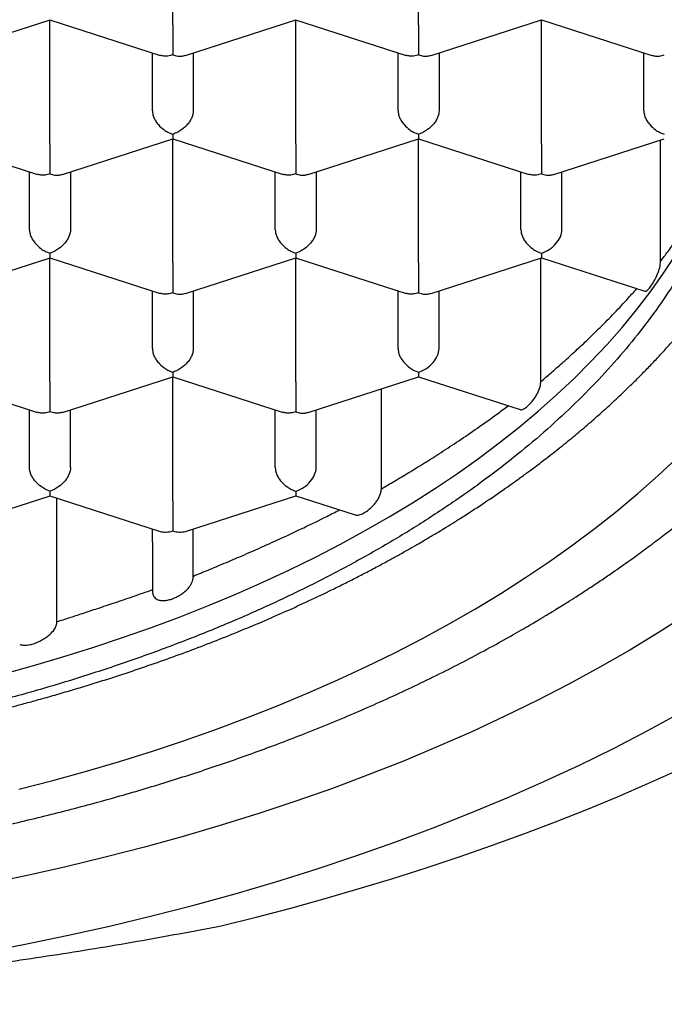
# Model space of a CAD drawing. Header units: millimetres. Extents: x 8 to 888, y 12 to 898.
# Tile 39 of 59: x 386 to 390, y 772 to 778. Entities that reach past the tile are written whole.
import ezdxf

# ---------------------------------------------------------------- set-up
doc = ezdxf.new("R2010")
doc.units = ezdxf.units.MM

msp = doc.modelspace()

# ---------------------------------------------------------------- linework, layer by layer
at = {"color": 7, "linetype": 'Continuous', "lineweight": 30}
for p, q in [((386.8629, 778.197), (386.8629, 778.9535)), ((388.3629, 778.197), (388.3629, 778.9535)), ((385.4392, 778.0096), (386.1133, 778.2272)), ((386.1123, 778.2273), (386.7865, 778.0096)), ((386.1129, 777.4706), (386.1129, 778.2271)), ((386.9392, 778.0096), (387.6133, 778.2272)), ((387.6123, 778.2273), (388.2865, 778.0096)), ((387.6129, 777.4706), (387.6129, 778.2271)), ((388.4392, 778.0096), (389.1133, 778.2272)), ((389.1123, 778.2273), (389.7867, 778.0096)), ((389.1129, 777.4706), (389.1129, 778.2271)), ((386.7379, 777.6724), (386.7379, 778.0253)), ((386.9879, 778.0253), (386.9879, 777.6724)), ((388.2379, 777.6724), (388.2379, 778.0253)), ((388.4879, 778.0253), (388.4879, 777.6724)), ((389.7379, 777.6724), (389.7379, 778.0253)), ((385.3623, 777.5009), (386.0365, 777.2832)), ((386.1892, 777.2832), (386.8633, 777.5008)), ((386.8623, 777.5009), (387.5365, 777.2832)), ((386.8629, 776.7442), (386.8629, 777.5007)), ((387.6892, 777.2832), (388.3633, 777.5008)), ((388.3623, 777.5009), (389.0365, 777.2832)), ((388.3629, 776.7442), (388.3629, 777.5007)), ((389.1892, 777.2832), (389.8629, 777.5007)), ((389.8395, 776.7518), (389.8395, 777.4931)), ((385.9879, 776.946), (385.9879, 777.2989)), ((386.2379, 777.2989), (386.2379, 776.946)), ((387.4879, 776.946), (387.4879, 777.2989)), ((387.7379, 777.2989), (387.7379, 776.946)), ((388.9879, 776.946), (388.9879, 777.2989)), ((389.2379, 776.946), (389.2379, 777.2989)), ((385.4392, 776.5568), (386.1133, 776.7744)), ((386.1123, 776.7745), (386.7865, 776.5568)), ((386.1129, 776.0178), (386.1129, 776.7743)), ((386.9392, 776.5568), (387.6133, 776.7744)), ((387.6123, 776.7745), (388.2865, 776.5568)), ((387.6129, 776.0178), (387.6129, 776.7743)), ((388.4392, 776.5568), (389.1129, 776.7743)), ((389.1094, 776.0189), (389.1094, 776.7732)), ((389.1129, 776.802), (389.1129, 776.7743)), ((389.1129, 776.7743), (389.745, 776.5702)), ((386.7379, 776.2196), (386.7379, 776.5725)), ((386.9879, 776.5725), (386.9879, 776.2196)), ((388.2379, 776.2196), (388.2379, 776.5725)), ((388.4879, 776.2196), (388.4879, 776.5725)), ((385.3623, 776.048), (386.0365, 775.8304)), ((386.1893, 775.8304), (386.8633, 776.048)), ((386.8623, 776.048), (387.5365, 775.8304)), ((386.8629, 775.2914), (386.8629, 776.0479)), ((387.6892, 775.8303), (388.3629, 776.0479)), ((388.3629, 776.0756), (388.3629, 776.0479)), ((388.3629, 776.0479), (388.9824, 775.8479)), ((388.1368, 775.3644), (388.1368, 775.9749)), ((385.9879, 775.4932), (385.9879, 775.8461)), ((386.2379, 775.4932), (386.2379, 775.8461)), ((387.4879, 775.4932), (387.4879, 775.8461)), ((387.7379, 775.4932), (387.7379, 775.8461)), ((387.6129, 775.3492), (387.6129, 775.3215)), ((385.4393, 775.104), (386.1133, 775.3216)), ((386.1123, 775.3216), (386.7861, 775.1041)), ((386.1553, 774.5513), (386.1557, 775.3076)), ((386.9397, 775.1041), (387.6129, 775.3215)), ((387.6129, 775.3215), (387.975, 775.2045)), ((386.7379, 775.0408), (386.7379, 775.1197)), ((386.9879, 774.8317), (386.9879, 775.1197)), ((386.7379, 775.0386), (386.7379, 774.7464)), ((386.7379, 775.0385), (386.7379, 774.7401))]:
    msp.add_line(p, q, dxfattribs=at)
at = {"color": 7, "linetype": 'Continuous', "lineweight": 30, "flags": 128}
for points in [[(385.8178, 774.2312), (386.0062, 774.2832), (386.1921, 774.3379), (386.3754, 774.3953), (386.556, 774.4553), (386.7336, 774.518), (386.9083, 774.5833), (387.0799, 774.6511), (387.2482, 774.7214), (387.4132, 774.7941), (387.5747, 774.8692), (387.7327, 774.9467), (387.887, 775.0264), (388.0374, 775.1084), (388.184, 775.1926), (388.3266, 775.2788), (388.4652, 775.3672), (388.5995, 775.4575), (388.7296, 775.5497), (388.8553, 775.6439), (388.9765, 775.7398), (389.0932, 775.8375), (389.2053, 775.9368), (389.3128, 776.0378), (389.4154, 776.1403), (389.5132, 776.2443), (389.6062, 776.3496), (389.6941, 776.4563), (389.777, 776.5643), (389.8549, 776.6734), (389.9276, 776.7836)], [(385.9219, 773.5296), (386.1299, 773.5832), (386.3353, 773.6399), (386.538, 773.6995), (386.7379, 773.7621), (386.9348, 773.8276), (387.1285, 773.896), (387.319, 773.9671), (387.506, 774.0411), (387.6896, 774.1177), (387.8695, 774.197), (388.0456, 774.2789), (388.2178, 774.3634), (388.386, 774.4503), (388.5501, 774.5397), (388.7099, 774.6315), (388.8654, 774.7255), (389.0165, 774.8218), (389.1629, 774.9203), (389.3047, 775.0209), (389.4418, 775.1235), (389.574, 775.2282), (389.7013, 775.3347), (389.8235, 775.443), (389.9406, 775.5531)], [(390.005, 774.5984), (389.8315, 774.4878), (389.6529, 774.3798), (389.4693, 774.2744), (389.2809, 774.1717), (389.0877, 774.0719), (388.8899, 773.9749), (388.6876, 773.8808), (388.481, 773.7897), (388.2701, 773.7017), (388.0553, 773.6168), (387.8365, 773.535), (387.614, 773.4565), (387.3879, 773.3813), (387.1584, 773.3094), (386.9255, 773.2409), (386.6895, 773.1758), (386.4506, 773.1142), (386.2089, 773.0562), (385.9645, 773.0016), (385.7177, 772.9507)], [(385.6848, 772.5311), (385.9513, 772.5817), (386.2154, 772.6362), (386.4768, 772.6945), (386.7353, 772.7566), (386.9909, 772.8225), (387.2433, 772.8921), (387.4924, 772.9654), (387.7379, 773.0423), (387.9798, 773.1228), (388.2178, 773.2067), (388.4518, 773.2942), (388.6816, 773.385), (388.9071, 773.4791), (389.1281, 773.5766), (389.3445, 773.6772), (389.5561, 773.781), (389.7627, 773.8878), (389.9643, 773.9976)], [(387.1587, 772.6954), (387.3722, 772.7489), (387.5838, 772.8046), (387.7933, 772.8627), (388.0009, 772.923), (388.2062, 772.9855), (388.4094, 773.0503), (388.6103, 773.1173), (388.8087, 773.1865), (389.0048, 773.2578), (389.1983, 773.3313), (389.3892, 773.4068), (389.5775, 773.4844), (389.763, 773.5641), (389.9457, 773.6457)]]:
    msp.add_lwpolyline(points, dxfattribs=at)
at = {"color": 7, "linetype": 'Continuous', "lineweight": 30}
for centre, major_axis, start_param, end_param in [((389.1129, 776.9056), (0.1123, 0.0818), 4.257848, 5.828646), ((388.3629, 776.1792), (0.1123, 0.0818), 4.257848, 5.828646), ((387.6129, 775.4528), (0.1123, 0.0818), 4.257848, 5.828646), ((386.8629, 775.2107), (0.1123, 0.0818), 3.596134, 4.257848), ((386.8629, 775.2107), (0.1123, -0.0818), 5.16693, 5.828644)]:
    msp.add_ellipse(centre, major_axis=major_axis, ratio=0.671271, start_param=start_param, end_param=end_param, dxfattribs=at)
for points, knots in [([(374.3379, 778.1239), (374.3392, 778.1844), (374.3417, 778.3055), (374.3622, 778.4869), (374.3948, 778.6677), (374.4407, 778.8476), (374.4996, 779.0262), (374.5714, 779.2035), (374.6559, 779.3789), (374.7539, 779.5539), (374.8657, 779.728), (374.9915, 779.901), (375.1301, 780.0709), (375.281, 780.2374), (375.4443, 780.4002), (375.6194, 780.559), (375.8062, 780.7136), (376.0062, 780.8652), (376.2195, 781.0134), (376.4461, 781.1577), (376.6835, 781.2964), (376.9289, 781.4281), (377.1817, 781.5526), (377.441, 781.6701), (377.7088, 781.7814), (377.9872, 781.8874), (378.2761, 781.9877), (378.5754, 782.0818), (378.8815, 782.1688), (379.191, 782.2476), (379.5032, 782.3183), (379.8174, 782.3811), (380.136, 782.4365), (380.4615, 782.485), (380.7935, 782.5261), (381.1316, 782.5596), (381.472, 782.585), (381.8107, 782.602), (382.1471, 782.611), (382.4808, 782.6121), (382.8143, 782.6055), (383.1501, 782.591), (383.4878, 782.5684), (383.8267, 782.5374), (384.1629, 782.4984), (384.4926, 782.4519), (384.8154, 782.3981), (385.131, 782.3374), (385.4417, 782.2694), (385.7501, 782.1936), (386.0553, 782.1098), (386.3567, 782.0178), (386.6509, 781.9188), (386.9345, 781.8138), (387.2072, 781.7032), (387.469, 781.5876), (387.7221, 781.4659), (387.9681, 781.3373), (388.2065, 781.2016), (388.4365, 781.059), (388.6555, 780.9111), (388.8609, 780.7595), (389.0528, 780.6047), (389.2314, 780.4471), (389.3982, 780.2854), (389.5542, 780.1185), (389.6989, 779.9464), (389.8315, 779.7693), (389.9506, 779.5892), (390.05, 779.4163), (390.1322, 779.2514), (390.1995, 779.095), (390.2567, 778.9374), (390.3041, 778.7776), (390.3414, 778.6158), (390.368, 778.4522), (390.3848, 778.2882), (390.3869, 778.1786), (390.3879, 778.1239)], [0, 0, 0, 0, 0.012881, 0.025772, 0.038664, 0.051545, 0.064425, 0.077317, 0.090208, 0.103089, 0.116324, 0.12957, 0.142816, 0.156051, 0.169276, 0.182513, 0.19575, 0.208976, 0.222585, 0.236207, 0.249829, 0.263438, 0.276664, 0.289901, 0.303138, 0.316363, 0.329973, 0.343595, 0.357217, 0.370826, 0.384052, 0.397288, 0.410525, 0.423751, 0.43736, 0.450982, 0.464604, 0.478214, 0.491439, 0.504676, 0.517913, 0.531138, 0.544748, 0.55837, 0.571992, 0.585601, 0.598827, 0.612064, 0.6253, 0.638526, 0.652135, 0.665757, 0.679379, 0.692989, 0.706214, 0.719451, 0.732688, 0.745914, 0.759523, 0.773145, 0.786767, 0.800376, 0.813602, 0.826839, 0.840076, 0.853301, 0.866911, 0.880533, 0.894155, 0.907764, 0.919168, 0.93058, 0.941991, 0.953396, 0.965043, 0.976698, 0.988353, 1, 1, 1, 1]), ([(373.0129, 778.3146), (373.0131, 778.2995), (373.0134, 778.2687), (373.0147, 778.2241), (373.0165, 778.1795), (373.0189, 778.1355), (373.0216, 778.0941), (373.0248, 778.0538), (373.0282, 778.0174), (373.0315, 777.9855), (373.0347, 777.9568), (373.0385, 777.9262), (373.0433, 777.8896), (373.0494, 777.8475), (373.0565, 777.8031), (373.0641, 777.7591), (373.0721, 777.7163), (373.0804, 777.6752), (373.089, 777.6349), (373.0976, 777.5968), (373.1061, 777.561), (373.1148, 777.5261), (373.1247, 777.4881), (373.1364, 777.4453), (373.1559, 777.3779), (373.1841, 777.2883), (373.2217, 777.1816), (373.2607, 777.0807), (373.3005, 776.9862), (373.3424, 776.8934), (373.3876, 776.8002), (373.4369, 776.7051), (373.4849, 776.6184), (373.5308, 776.54), (373.5731, 776.4706), (373.6163, 776.4029), (373.6586, 776.339), (373.7028, 776.2748), (373.7527, 776.2048), (373.8072, 776.1317), (373.8611, 776.0622), (373.9097, 776.0017), (373.9542, 775.948), (373.9946, 775.9004), (374.0311, 775.8585), (374.0624, 775.8232), (374.0919, 775.7907), (374.123, 775.7567), (374.1607, 775.7164), (374.2037, 775.6714), (374.2496, 775.6245), (374.3126, 775.5616), (374.3934, 775.4838), (374.4946, 775.3906), (374.5984, 775.2993), (374.7091, 775.2063), (374.8126, 775.1231), (374.9097, 775.048), (374.9996, 774.9807), (375.0914, 774.9143), (375.1817, 774.8509), (375.2671, 774.7929), (375.3454, 774.7412), (375.4119, 774.6983), (375.4674, 774.6632), (375.5127, 774.635), (375.5534, 774.6099), (375.59, 774.5877), (375.6247, 774.5669), (375.6614, 774.5451), (375.7068, 774.5185), (375.7637, 774.4856), (375.8333, 774.4462), (375.914, 774.4015), (376.0062, 774.3517), (376.1097, 774.2974), (376.2215, 774.2406), (376.3366, 774.1841), (376.4504, 774.13), (376.5748, 774.0728), (376.7084, 774.0135), (376.8497, 773.9533), (376.9817, 773.8992), (377.104, 773.8508), (377.2143, 773.8086), (377.3185, 773.7699), (377.4229, 773.7322), (377.5365, 773.6924), (377.6599, 773.6505), (377.7935, 773.6069), (377.9374, 773.5618), (378.0872, 773.5168), (378.2417, 773.4725), (378.3956, 773.4304), (378.5482, 773.3906), (378.695, 773.3541), (378.8352, 773.3208), (378.9777, 773.2885), (379.1211, 773.2574), (379.2643, 773.228), (379.3965, 773.2021), (379.5179, 773.1793), (379.6336, 773.1586), (379.7499, 773.1388), (379.8903, 773.1159), (380.0592, 773.0903), (380.2596, 773.0625), (380.4767, 773.0353), (380.6824, 773.0126), (380.8734, 772.994), (381.0449, 772.9791), (381.2172, 772.966), (381.385, 772.9551), (381.5443, 772.9464), (381.7031, 772.9392), (381.8601, 772.9336), (382.0141, 772.9296), (382.1558, 772.9273), (382.2827, 772.9262), (382.4005, 772.9261), (382.5162, 772.9267), (382.6396, 772.9283), (382.772, 772.9311), (382.9135, 772.9352), (383.064, 772.941), (383.2292, 772.9489), (383.4096, 772.9594), (383.6033, 772.973), (383.8009, 772.9893), (383.9981, 773.0081), (384.2439, 773.0346), (384.5362, 773.0712), (384.8726, 773.1209), (385.2016, 773.1771), (385.5231, 773.2393), (385.8437, 773.3088), (386.1632, 773.3859), (386.481, 773.4708), (386.7906, 773.5617), (387.0917, 773.6584), (387.3843, 773.7607), (387.6849, 773.8746), (387.9916, 774.0011), (388.3027, 774.1414), (388.6016, 774.2884), (388.8143, 774.4023), (388.9468, 774.477), (389.0013, 774.5083), (389.0474, 774.5352), (389.0828, 774.5561), (389.1088, 774.5716), (389.1278, 774.583), (389.1469, 774.5946), (389.1707, 774.609), (389.2021, 774.6282), (389.2411, 774.6523), (389.2874, 774.6814), (389.3409, 774.7155), (389.4013, 774.7548), (389.4662, 774.7979), (389.5479, 774.8534), (389.6405, 774.9183), (389.7403, 774.9908), (389.8306, 775.0587), (389.9068, 775.1179), (389.9704, 775.1686), (390.0219, 775.2105), (390.0665, 775.2477), (390.0989, 775.275), (390.1215, 775.2944), (390.1383, 775.3088), (390.1583, 775.3261), (390.1829, 775.3477), (390.2122, 775.3736), (390.2601, 775.4166), (390.3218, 775.4734), (390.3905, 775.5389), (390.4495, 775.5968), (390.4991, 775.6469), (390.5413, 775.6905), (390.5728, 775.7237), (390.5952, 775.7477), (390.6122, 775.7661), (390.6311, 775.7867), (390.6548, 775.8127), (390.684, 775.8455), (390.7209, 775.8876), (390.7626, 775.9363), (390.806, 775.9885), (390.8461, 776.038), (390.8818, 776.0832), (390.9134, 776.1242), (390.9411, 776.161), (390.9661, 776.1947), (390.9884, 776.2254), (391.0103, 776.2562), (391.0353, 776.2918), (391.0661, 776.3366), (391.1036, 776.3929), (391.1434, 776.4549), (391.1816, 776.517), (391.2147, 776.5726), (391.243, 776.6219), (391.266, 776.6633), (391.2848, 776.6978), (391.2999, 776.7262), (391.3139, 776.753), (391.329, 776.7824), (391.3472, 776.8188), (391.3682, 776.8617), (391.3899, 776.9079), (391.4109, 776.9542), (391.4311, 777.0001), (391.4498, 777.0446), (391.466, 777.0844), (391.4791, 777.1175), (391.4891, 777.1435), (391.4978, 777.1666), (391.5063, 777.1896), (391.5155, 777.215), (391.5254, 777.2429), (391.5358, 777.2735), (391.5495, 777.3145), (391.5666, 777.3684), (391.5868, 777.4368), (391.6069, 777.5106), (391.6249, 777.5835), (391.6401, 777.6512), (391.6527, 777.7128), (391.6632, 777.7698), (391.6718, 777.8207), (391.6775, 777.8582), (391.6814, 777.8855), (391.6845, 777.9075), (391.688, 777.9348), (391.6921, 777.9689), (391.6965, 778.0099), (391.701, 778.0576), (391.7053, 778.1122), (391.7089, 778.1737), (391.7116, 778.2419), (391.7121, 778.2897), (391.7124, 778.3147)], [0, 0, 0, 0, 0.002282, 0.004644, 0.007088, 0.009616, 0.012168, 0.014449, 0.016737, 0.018594, 0.020077, 0.021769, 0.023871, 0.026347, 0.028914, 0.031413, 0.033844, 0.036208, 0.038446, 0.040753, 0.042733, 0.044586, 0.046761, 0.049274, 0.051961, 0.058408, 0.064828, 0.070598, 0.076109, 0.081536, 0.087082, 0.092789, 0.098687, 0.102834, 0.107136, 0.111446, 0.11539, 0.119031, 0.123496, 0.128613, 0.132951, 0.136844, 0.140302, 0.143398, 0.146148, 0.148551, 0.150368, 0.152616, 0.155322, 0.158468, 0.161687, 0.164831, 0.171318, 0.177732, 0.184291, 0.190761, 0.197413, 0.202334, 0.207398, 0.212602, 0.217614, 0.222176, 0.226289, 0.229951, 0.232514, 0.234799, 0.236834, 0.23866, 0.240277, 0.242, 0.244111, 0.246974, 0.250336, 0.254196, 0.258555, 0.263412, 0.268663, 0.273978, 0.279061, 0.283913, 0.290443, 0.296502, 0.30209, 0.307207, 0.311854, 0.315798, 0.320039, 0.324641, 0.329604, 0.334927, 0.340611, 0.346657, 0.352516, 0.358577, 0.3644, 0.369935, 0.375181, 0.380139, 0.385805, 0.39104, 0.395843, 0.400216, 0.404194, 0.408297, 0.412696, 0.419227, 0.426316, 0.433965, 0.442172, 0.447955, 0.453986, 0.460101, 0.465923, 0.471436, 0.476641, 0.48238, 0.487691, 0.492575, 0.49703, 0.500808, 0.504744, 0.508995, 0.51356, 0.518441, 0.523636, 0.529147, 0.535572, 0.542377, 0.549312, 0.556203, 0.563048, 0.57516, 0.58713, 0.598958, 0.610644, 0.622218, 0.6344, 0.646486, 0.658476, 0.670371, 0.682179, 0.693903, 0.707613, 0.721214, 0.734756, 0.748247, 0.751243, 0.753932, 0.756195, 0.758031, 0.759173, 0.760052, 0.760865, 0.762035, 0.763611, 0.765574, 0.767923, 0.770659, 0.773782, 0.777287, 0.780853, 0.786769, 0.792273, 0.797365, 0.802043, 0.80543, 0.80853, 0.811222, 0.813495, 0.814427, 0.815365, 0.816589, 0.818117, 0.819947, 0.822078, 0.827172, 0.83183, 0.83562, 0.83906, 0.842023, 0.84444, 0.845747, 0.846826, 0.848119, 0.849845, 0.852005, 0.8546, 0.858129, 0.861557, 0.864757, 0.867731, 0.870268, 0.872611, 0.874752, 0.876686, 0.878429, 0.88056, 0.883377, 0.886828, 0.891059, 0.894874, 0.898272, 0.901254, 0.903871, 0.905805, 0.907516, 0.909003, 0.910635, 0.912813, 0.915536, 0.918315, 0.921061, 0.923773, 0.926451, 0.928923, 0.93078, 0.932276, 0.9335, 0.934828, 0.936304, 0.937928, 0.9397, 0.94163, 0.945077, 0.949046, 0.953468, 0.957815, 0.96158, 0.965082, 0.968314, 0.971206, 0.97366, 0.974721, 0.975912, 0.977508, 0.979508, 0.981912, 0.984721, 0.987935, 0.991552, 0.995574, 1, 1, 1, 1]), ([(386.8629, 778.197), (386.8629, 778.1902), (386.8629, 778.1764), (386.8628, 778.1523), (386.8629, 778.1264), (386.863, 778.0938), (386.8626, 778.0623), (386.8628, 778.033), (386.8629, 778.0198), (386.8629, 778.0127)], [0, 0, 0, 0, 0.111393, 0.227311, 0.348959, 0.477381, 0.69267, 0.834868, 1, 1, 1, 1]), ([(388.3629, 778.197), (388.3629, 778.1902), (388.3629, 778.1764), (388.3628, 778.1523), (388.3629, 778.1264), (388.363, 778.0938), (388.3626, 778.0623), (388.3628, 778.033), (388.3629, 778.0198), (388.3629, 778.0127)], [0, 0, 0, 0, 0.111393, 0.227311, 0.348959, 0.477381, 0.69267, 0.834868, 1, 1, 1, 1]), ([(390.3879, 778.1239), (390.3866, 778.0635), (390.3841, 777.9428), (390.3638, 777.7616), (390.3311, 777.5807), (390.2852, 777.4004), (390.2262, 777.2215), (390.1544, 777.0443), (390.0699, 776.8688), (389.9719, 776.6938), (389.8601, 776.5197), (389.7343, 776.3467), (389.5957, 776.1768), (389.4448, 776.0104), (389.2816, 775.8477), (389.1064, 775.6889), (388.9196, 775.5343), (388.7196, 775.3827), (388.5063, 775.2347), (388.2797, 775.0904), (388.0423, 774.9517), (387.7969, 774.8201), (387.5442, 774.6955), (387.2848, 774.5781), (387.0171, 774.4668), (386.7386, 774.3608), (386.4497, 774.2605), (386.1504, 774.1663), (385.8443, 774.0793), (385.5348, 774.0004), (385.2226, 773.9297), (384.9084, 773.8668), (384.5898, 773.8113), (384.2643, 773.7628), (383.9323, 773.7216), (383.5942, 773.6881), (383.2538, 773.6627), (382.9347, 773.6466), (382.6376, 773.638), (382.3462, 773.6352), (382.038, 773.6387), (381.7128, 773.6498), (381.388, 773.6683), (381.0646, 773.6942), (380.7435, 773.7274), (380.4255, 773.7678), (380.1107, 773.8154), (379.7968, 773.8706), (379.4844, 773.9336), (379.1741, 774.0045), (378.8693, 774.0826), (378.5712, 774.1675), (378.2801, 774.2592), (377.9963, 774.3574), (377.7202, 774.4621), (377.4495, 774.5742), (377.185, 774.6938), (376.9274, 774.8207), (376.6797, 774.9537), (376.4447, 775.0912), (376.2225, 775.2327), (376.0129, 775.3779), (375.8143, 775.5278), (375.6252, 775.6837), (375.4464, 775.8454), (375.2785, 776.0129), (375.1235, 776.1843), (374.9831, 776.3575), (374.8572, 776.5322), (374.7454, 776.708), (374.6468, 776.8863), (374.5606, 777.0684), (374.4876, 777.2541), (374.4283, 777.4433), (374.3835, 777.6337), (374.3556, 777.8108), (374.3405, 777.9743), (374.3388, 778.074), (374.3379, 778.1239)], [0, 0, 0, 0, 0.012844, 0.025688, 0.038616, 0.051545, 0.064426, 0.077317, 0.090208, 0.103089, 0.116324, 0.12957, 0.142816, 0.156051, 0.169276, 0.182513, 0.19575, 0.208976, 0.222585, 0.236207, 0.249829, 0.263439, 0.276664, 0.289901, 0.303138, 0.316363, 0.329973, 0.343595, 0.357217, 0.370826, 0.384052, 0.397288, 0.410525, 0.423751, 0.43736, 0.450982, 0.464604, 0.478214, 0.4891, 0.5, 0.512889, 0.525778, 0.538753, 0.551728, 0.564654, 0.577592, 0.590529, 0.603456, 0.61674, 0.630036, 0.643332, 0.656616, 0.669842, 0.683078, 0.696315, 0.709541, 0.72315, 0.736772, 0.750394, 0.764004, 0.777229, 0.790466, 0.803703, 0.816928, 0.830538, 0.84416, 0.857782, 0.871391, 0.884617, 0.897854, 0.91109, 0.924316, 0.937925, 0.951547, 0.965169, 0.978779, 0.989383, 1, 1, 1, 1]), ([(386.8629, 778.0127), (386.8528, 778.0101), (386.8341, 778.0053), (386.8077, 778.0043), (386.7937, 778.0089), (386.787, 778.0112)], [0, 0, 0, 0, 0.373148, 0.694505, 1, 1, 1, 1]), ([(386.8629, 778.0127), (386.8729, 778.0101), (386.8916, 778.0052), (386.9178, 778.004), (386.9319, 778.0088), (386.9387, 778.0111)], [0, 0, 0, 0, 0.373509, 0.695176, 1, 1, 1, 1]), ([(388.3629, 778.0127), (388.3528, 778.0101), (388.3341, 778.0053), (388.3077, 778.0043), (388.2937, 778.0089), (388.287, 778.0112)], [0, 0, 0, 0, 0.3731481, 0.6945049, 1, 1, 1, 1]), ([(388.3629, 778.0127), (388.3729, 778.0101), (388.3916, 778.0052), (388.4178, 778.004), (388.4319, 778.0088), (388.4387, 778.0111)], [0, 0, 0, 0, 0.373509, 0.695176, 1, 1, 1, 1]), ([(389.7871, 778.0111), (389.7939, 778.0088), (389.808, 778.004), (389.8342, 778.0052), (389.8529, 778.0101), (389.8629, 778.0127)], [0, 0, 0, 0, 0.3047428, 0.6264303, 1, 1, 1, 1]), ([(386.7379, 777.6724), (386.7383, 777.6657), (386.7392, 777.6521), (386.7464, 777.6304), (386.758, 777.6082), (386.7777, 777.582), (386.8033, 777.5586), (386.834, 777.5393), (386.8528, 777.5322), (386.8629, 777.5284)], [0, 0, 0, 0, 0.1113932, 0.2273113, 0.3489592, 0.477381, 0.6926704, 0.8348682, 1, 1, 1, 1]), ([(386.9879, 777.6724), (386.9875, 777.6657), (386.9866, 777.6522), (386.9793, 777.6304), (386.9678, 777.6083), (386.9482, 777.5819), (386.9222, 777.559), (386.8917, 777.5395), (386.873, 777.5323), (386.8629, 777.5284)], [0, 0, 0, 0, 0.1113932, 0.2273113, 0.3489592, 0.477381, 0.6926704, 0.8348682, 1, 1, 1, 1]), ([(388.2379, 777.6724), (388.2383, 777.6657), (388.2392, 777.6521), (388.2464, 777.6304), (388.258, 777.6082), (388.2777, 777.582), (388.3033, 777.5586), (388.334, 777.5393), (388.3528, 777.5322), (388.3629, 777.5284)], [0, 0, 0, 0, 0.111393, 0.227311, 0.348959, 0.477381, 0.69267, 0.834868, 1, 1, 1, 1]), ([(388.4879, 777.6724), (388.4875, 777.6657), (388.4866, 777.6522), (388.4793, 777.6304), (388.4678, 777.6083), (388.4482, 777.5819), (388.4222, 777.559), (388.3917, 777.5395), (388.373, 777.5323), (388.3629, 777.5284)], [0, 0, 0, 0, 0.111393, 0.227311, 0.348959, 0.477381, 0.69267, 0.834868, 1, 1, 1, 1]), ([(389.7379, 777.6724), (389.7383, 777.6657), (389.7392, 777.6521), (389.7464, 777.6304), (389.758, 777.6082), (389.7777, 777.582), (389.8033, 777.5586), (389.834, 777.5393), (389.8528, 777.5322), (389.8629, 777.5284)], [0, 0, 0, 0, 0.111393, 0.227311, 0.348959, 0.477381, 0.69267, 0.834868, 1, 1, 1, 1]), ([(373.9905, 777.6618), (373.9946, 777.6493), (374.0042, 777.6197), (374.0185, 777.579), (374.0314, 777.5429), (374.0427, 777.5124), (374.0577, 777.4729), (374.0775, 777.4231), (374.1048, 777.3578), (374.1365, 777.2864), (374.1722, 777.2105), (374.2073, 777.1402), (374.2412, 777.0756), (374.2725, 777.0185), (374.3025, 776.9658), (374.3285, 776.9216), (374.3504, 776.8854), (374.3699, 776.8539), (374.391, 776.8202), (374.4243, 776.7686), (374.4702, 776.7), (374.528, 776.6181), (374.5867, 776.5387), (374.6459, 776.4623), (374.7054, 776.3887), (374.7624, 776.321), (374.8179, 776.2575), (374.8734, 776.196), (374.9336, 776.1315), (374.9966, 776.0665), (375.0581, 776.0051), (375.1098, 775.9552), (375.1508, 775.9165), (375.1807, 775.8887), (375.207, 775.8646), (375.2314, 775.8425), (375.2573, 775.8193), (375.2874, 775.7927), (375.3221, 775.7625), (375.3619, 775.7284), (375.4052, 775.692), (375.4517, 775.6537), (375.4988, 775.6157), (375.5459, 775.5784), (375.5907, 775.5436), (375.6285, 775.5148), (375.6585, 775.4923), (375.6815, 775.4752), (375.702, 775.46), (375.7233, 775.4444), (375.7488, 775.4259), (375.7809, 775.4028), (375.8186, 775.3761), (375.8743, 775.3372), (375.9446, 775.2893), (376.0273, 775.2347), (376.102, 775.1867), (376.1666, 775.1463), (376.219, 775.1141), (376.2615, 775.0885), (376.2955, 775.0682), (376.327, 775.0496), (376.3619, 775.0292), (376.4045, 775.0047), (376.456, 774.9754), (376.5169, 774.9415), (376.5871, 774.9033), (376.6635, 774.8626), (376.7434, 774.8212), (376.8243, 774.7803), (376.9731, 774.707), (377.1939, 774.6043), (377.4927, 774.4775), (377.7994, 774.3589), (378.1127, 774.2489), (378.3593, 774.1705), (378.5347, 774.1185), (378.6344, 774.0899), (378.7286, 774.0637), (378.8133, 774.0409), (378.8867, 774.0216), (378.9486, 774.0058), (379.0043, 773.9918), (379.0589, 773.9783), (379.1186, 773.9639), (379.1838, 773.9485), (379.2635, 773.9301), (379.3598, 773.9087), (379.4749, 773.884), (379.6025, 773.858), (379.743, 773.8309), (379.8954, 773.8032), (380.0598, 773.7754), (380.2362, 773.7478), (380.4256, 773.7209), (380.6295, 773.6947), (380.8483, 773.6701), (381.0823, 773.6475), (381.33, 773.6278), (381.5912, 773.6116), (381.8613, 773.5999), (382.1332, 773.5932), (382.4095, 773.5914), (382.6874, 773.5949), (382.9659, 773.6037), (383.2344, 773.6173), (383.4928, 773.635), (383.741, 773.6565), (383.9788, 773.6811), (384.2061, 773.7084), (384.4348, 773.7397), (384.6634, 773.7748), (384.8905, 773.8137), (385.0764, 773.8488), (385.2229, 773.8785), (385.331, 773.9013), (385.4278, 773.9226), (385.5108, 773.9415), (385.5808, 773.9578), (385.6385, 773.9717), (385.6868, 773.9835), (385.7274, 773.9935), (385.7677, 774.0036), (385.815, 774.0157), (385.8752, 774.0313), (385.9487, 774.0508), (386.0352, 774.0744), (386.1313, 774.1015), (386.232, 774.1308), (386.3331, 774.1612), (386.4338, 774.1925), (386.5338, 774.2247), (386.7042, 774.2811), (386.9423, 774.3653), (387.2432, 774.4821), (387.5364, 774.6068), (387.7511, 774.7067), (387.8933, 774.7767), (387.9668, 774.8137), (388.0396, 774.8512), (388.1104, 774.8886), (388.177, 774.9246), (388.2401, 774.9593), (388.2976, 774.9917), (388.3489, 775.0211), (388.3904, 775.0452), (388.424, 775.0649), (388.4556, 775.0838), (388.4913, 775.1052), (388.5352, 775.132), (388.5866, 775.1639), (388.6644, 775.213), (388.7684, 775.2809), (388.8692, 775.3497), (388.9431, 775.402), (388.9842, 775.4316), (389.0161, 775.4548), (389.0449, 775.4761), (389.0764, 775.4995), (389.1131, 775.5273), (389.1543, 775.559), (389.198, 775.5932), (389.2428, 775.6289), (389.2871, 775.6648), (389.3307, 775.7009), (389.3736, 775.7371), (389.4146, 775.7723), (389.4514, 775.8046), (389.4819, 775.8317), (389.5089, 775.856), (389.5369, 775.8816), (389.5704, 775.9126), (389.6114, 775.9512), (389.6587, 775.9968), (389.7108, 776.0484), (389.7649, 776.1035), (389.8182, 776.1596), (389.8732, 776.219), (389.9282, 776.2806), (389.9839, 776.3454), (390.0433, 776.4168), (390.1076, 776.4976), (390.1771, 776.5895), (390.2452, 776.6847), (390.2987, 776.7643), (390.3363, 776.8226), (390.359, 776.8588), (390.3802, 776.8931), (390.4021, 776.9297), (390.4261, 776.9706), (390.4534, 777.0186), (390.4832, 777.0729), (390.5139, 777.1311), (390.5429, 777.1888), (390.5734, 777.2517), (390.6052, 777.3212), (390.6371, 777.3953), (390.6612, 777.4547), (390.6786, 777.4998), (390.6912, 777.5336), (390.7045, 777.5706), (390.7197, 777.6134), (390.7299, 777.6448), (390.7341, 777.6577)], [0, 0, 0, 0, 0.002129, 0.005055, 0.007608, 0.009967, 0.012239, 0.016467, 0.020741, 0.026079, 0.03141, 0.036793, 0.041128, 0.045336, 0.049183, 0.052625, 0.055007, 0.057158, 0.059593, 0.062446, 0.068588, 0.074877, 0.081078, 0.086895, 0.092556, 0.098291, 0.102892, 0.107688, 0.113105, 0.118567, 0.123664, 0.128356, 0.131087, 0.133443, 0.135423, 0.137238, 0.139103, 0.141409, 0.144132, 0.146964, 0.150342, 0.153729, 0.157125, 0.16053, 0.163777, 0.166589, 0.168412, 0.169988, 0.171318, 0.172619, 0.174343, 0.176503, 0.1791, 0.181915, 0.187569, 0.192889, 0.197875, 0.20176, 0.205014, 0.207619, 0.209575, 0.211249, 0.213361, 0.21593, 0.218957, 0.222618, 0.226781, 0.231353, 0.235959, 0.240562, 0.24516, 0.261086, 0.276962, 0.292777, 0.308504, 0.324143, 0.32904, 0.333929, 0.338504, 0.342524, 0.345989, 0.3489, 0.351257, 0.353828, 0.356576, 0.359609, 0.362927, 0.367668, 0.372956, 0.378794, 0.385181, 0.392118, 0.399466, 0.407344, 0.415753, 0.424691, 0.434359, 0.444578, 0.45535, 0.466674, 0.47853, 0.490338, 0.501823, 0.514233, 0.526242, 0.537851, 0.54906, 0.559869, 0.570277, 0.580286, 0.589895, 0.60066, 0.610874, 0.620538, 0.625964, 0.630957, 0.635425, 0.63937, 0.642495, 0.645188, 0.64745, 0.649282, 0.650894, 0.653118, 0.655954, 0.659402, 0.663552, 0.668301, 0.673194, 0.678095, 0.683004, 0.687922, 0.692849, 0.708301, 0.723837, 0.73943, 0.755073, 0.759243, 0.763418, 0.767596, 0.771777, 0.775744, 0.779299, 0.782959, 0.786046, 0.788558, 0.7905, 0.792162, 0.794348, 0.797057, 0.800291, 0.803954, 0.811722, 0.82022, 0.823751, 0.826528, 0.828532, 0.830258, 0.83242, 0.835022, 0.837881, 0.84107, 0.844286, 0.847488, 0.850677, 0.853852, 0.857014, 0.859898, 0.862232, 0.864018, 0.866143, 0.868772, 0.871909, 0.875915, 0.880214, 0.884759, 0.889506, 0.893925, 0.899176, 0.90428, 0.909302, 0.915991, 0.923097, 0.930531, 0.937787, 0.94085, 0.943426, 0.945775, 0.948446, 0.951457, 0.954739, 0.958914, 0.96323, 0.967297, 0.97127, 0.976639, 0.981864, 0.986864, 0.989325, 0.991891, 0.994628, 0.997793, 1, 1, 1, 1]), ([(386.8629, 777.5284), (386.8629, 777.5226), (386.8628, 777.5117), (386.8626, 777.5021), (386.8627, 777.5023), (386.8628, 777.5024)], [0, 0, 0, 0, 0.373509, 0.695176, 1, 1, 1, 1]), ([(388.3629, 777.5284), (388.3629, 777.5226), (388.3628, 777.5117), (388.3626, 777.5021), (388.3627, 777.5023), (388.3628, 777.5024)], [0, 0, 0, 0, 0.373509, 0.695176, 1, 1, 1, 1]), ([(386.1129, 777.4706), (386.1129, 777.4638), (386.1129, 777.4499), (386.1128, 777.4259), (386.1129, 777.4), (386.113, 777.3674), (386.1126, 777.3358), (386.1128, 777.3066), (386.1129, 777.2934), (386.1129, 777.2863)], [0, 0, 0, 0, 0.111393, 0.227311, 0.348959, 0.477381, 0.69267, 0.834868, 1, 1, 1, 1]), ([(387.6129, 777.4706), (387.6129, 777.4638), (387.6129, 777.4499), (387.6128, 777.4259), (387.6129, 777.4), (387.613, 777.3674), (387.6126, 777.3358), (387.6128, 777.3066), (387.6129, 777.2934), (387.6129, 777.2863)], [0, 0, 0, 0, 0.111393, 0.227311, 0.348959, 0.477381, 0.69267, 0.834868, 1, 1, 1, 1]), ([(389.1129, 777.4706), (389.1129, 777.4638), (389.1129, 777.4499), (389.1128, 777.4259), (389.1129, 777.4), (389.113, 777.3674), (389.1126, 777.3358), (389.1128, 777.3066), (389.1129, 777.2934), (389.1129, 777.2863)], [0, 0, 0, 0, 0.1113932, 0.2273113, 0.3489592, 0.477381, 0.6926704, 0.8348682, 1, 1, 1, 1]), ([(386.1129, 777.2863), (386.1028, 777.2837), (386.0841, 777.2789), (386.0577, 777.2779), (386.0437, 777.2825), (386.037, 777.2848)], [0, 0, 0, 0, 0.373148, 0.694505, 1, 1, 1, 1]), ([(386.1129, 777.2863), (386.1229, 777.2836), (386.1416, 777.2787), (386.1678, 777.2776), (386.1819, 777.2824), (386.1887, 777.2847)], [0, 0, 0, 0, 0.373509, 0.695176, 1, 1, 1, 1]), ([(387.6129, 777.2863), (387.6028, 777.2837), (387.5841, 777.2789), (387.5577, 777.2779), (387.5437, 777.2825), (387.537, 777.2848)], [0, 0, 0, 0, 0.373148, 0.694505, 1, 1, 1, 1]), ([(387.6129, 777.2863), (387.6229, 777.2836), (387.6416, 777.2787), (387.6678, 777.2776), (387.6819, 777.2824), (387.6887, 777.2847)], [0, 0, 0, 0, 0.373509, 0.695176, 1, 1, 1, 1]), ([(389.1129, 777.2863), (389.1028, 777.2837), (389.0841, 777.2789), (389.0577, 777.2779), (389.0437, 777.2825), (389.037, 777.2848)], [0, 0, 0, 0, 0.373148, 0.694505, 1, 1, 1, 1]), ([(389.1129, 777.2863), (389.1229, 777.2836), (389.1416, 777.2787), (389.1678, 777.2776), (389.1819, 777.2824), (389.1887, 777.2847)], [0, 0, 0, 0, 0.373511, 0.69518, 1, 1, 1, 1]), ([(389.8394, 776.7517), (389.8545, 776.7715), (389.8864, 776.8136), (389.9347, 776.8801), (389.9862, 776.9537), (390.0401, 777.0345), (390.0955, 777.1227), (390.1428, 777.2021), (390.1699, 777.2524), (390.1798, 777.2706)], [0, 0, 0, 0, 0.115387, 0.244343, 0.38687, 0.54297, 0.712642, 0.895888, 1, 1, 1, 1]), ([(385.9879, 776.946), (385.9883, 776.9393), (385.9892, 776.9257), (385.9964, 776.9039), (386.008, 776.8818), (386.0277, 776.8556), (386.0533, 776.8322), (386.084, 776.8129), (386.1028, 776.8058), (386.1129, 776.802)], [0, 0, 0, 0, 0.1113932, 0.2273113, 0.3489592, 0.477381, 0.6926704, 0.8348682, 1, 1, 1, 1]), ([(386.2379, 776.946), (386.2375, 776.9393), (386.2366, 776.9258), (386.2293, 776.904), (386.2178, 776.8819), (386.1982, 776.8555), (386.1722, 776.8326), (386.1417, 776.8131), (386.123, 776.8059), (386.1129, 776.802)], [0, 0, 0, 0, 0.111393, 0.227311, 0.348959, 0.477381, 0.69267, 0.834868, 1, 1, 1, 1]), ([(387.4879, 776.946), (387.4883, 776.9393), (387.4892, 776.9257), (387.4964, 776.9039), (387.508, 776.8818), (387.5277, 776.8556), (387.5533, 776.8322), (387.584, 776.8129), (387.6028, 776.8058), (387.6129, 776.802)], [0, 0, 0, 0, 0.111393, 0.227311, 0.348959, 0.477381, 0.69267, 0.834868, 1, 1, 1, 1]), ([(387.7379, 776.946), (387.7375, 776.9393), (387.7366, 776.9258), (387.7293, 776.904), (387.7178, 776.8819), (387.6982, 776.8555), (387.6722, 776.8326), (387.6417, 776.8131), (387.623, 776.8059), (387.6129, 776.802)], [0, 0, 0, 0, 0.111393, 0.227311, 0.348959, 0.477381, 0.69267, 0.834868, 1, 1, 1, 1]), ([(388.9879, 776.946), (388.9883, 776.9393), (388.9892, 776.9257), (388.9964, 776.9039), (389.008, 776.8818), (389.0277, 776.8556), (389.0533, 776.8322), (389.084, 776.8129), (389.1028, 776.8058), (389.1129, 776.802)], [0, 0, 0, 0, 0.111393, 0.227311, 0.348959, 0.477381, 0.69267, 0.834868, 1, 1, 1, 1]), ([(386.1129, 776.802), (386.1129, 776.7961), (386.1128, 776.7852), (386.1126, 776.7757), (386.1127, 776.7759), (386.1128, 776.776)], [0, 0, 0, 0, 0.373509, 0.695176, 1, 1, 1, 1]), ([(387.6129, 776.802), (387.6129, 776.7961), (387.6128, 776.7852), (387.6126, 776.7757), (387.6127, 776.7759), (387.6128, 776.776)], [0, 0, 0, 0, 0.373509, 0.695176, 1, 1, 1, 1]), ([(386.8629, 776.7442), (386.8629, 776.7374), (386.8629, 776.7235), (386.8628, 776.6994), (386.8629, 776.6736), (386.863, 776.641), (386.8626, 776.6094), (386.8628, 776.5802), (386.8629, 776.567), (386.8629, 776.5599)], [0, 0, 0, 0, 0.1113932, 0.2273113, 0.3489592, 0.477381, 0.6926704, 0.8348682, 1, 1, 1, 1]), ([(388.3629, 776.7442), (388.3629, 776.7374), (388.3629, 776.7235), (388.3628, 776.6994), (388.3629, 776.6736), (388.363, 776.641), (388.3626, 776.6094), (388.3628, 776.5802), (388.3629, 776.567), (388.3629, 776.5599)], [0, 0, 0, 0, 0.111393, 0.227311, 0.348959, 0.477381, 0.69267, 0.834868, 1, 1, 1, 1]), ([(389.7451, 776.5703), (389.7486, 776.5705), (389.7554, 776.571), (389.7714, 776.5876), (389.7901, 776.6134), (389.8097, 776.6472), (389.8267, 776.6855), (389.8374, 776.722), (389.8389, 776.7429), (389.8395, 776.7517)], [0, 0, 0, 0, 0.153019, 0.298135, 0.444485, 0.590799, 0.738495, 0.889178, 1, 1, 1, 1]), ([(386.8629, 776.5599), (386.8528, 776.5573), (386.8341, 776.5525), (386.8077, 776.5515), (386.7937, 776.5561), (386.787, 776.5584)], [0, 0, 0, 0, 0.373148, 0.694505, 1, 1, 1, 1]), ([(386.8629, 776.5599), (386.8729, 776.5572), (386.8916, 776.5523), (386.9178, 776.5512), (386.9319, 776.5559), (386.9387, 776.5583)], [0, 0, 0, 0, 0.373509, 0.695176, 1, 1, 1, 1]), ([(388.3629, 776.5599), (388.3528, 776.5573), (388.3341, 776.5525), (388.3077, 776.5515), (388.2937, 776.5561), (388.287, 776.5584)], [0, 0, 0, 0, 0.373148, 0.694505, 1, 1, 1, 1]), ([(388.3629, 776.5599), (388.3729, 776.5572), (388.3916, 776.5523), (388.4178, 776.5512), (388.4319, 776.5559), (388.4387, 776.5583)], [0, 0, 0, 0, 0.373511, 0.69518, 1, 1, 1, 1]), ([(389.1094, 776.0189), (389.1301, 776.0366), (389.174, 776.074), (389.2417, 776.1335), (389.3148, 776.1995), (389.3926, 776.2722), (389.4745, 776.3517), (389.5596, 776.4384), (389.6339, 776.5173), (389.6781, 776.5677), (389.6945, 776.5865)], [0, 0, 0, 0, 0.095411, 0.202043, 0.319899, 0.448978, 0.589282, 0.740811, 0.903567, 1, 1, 1, 1]), ([(386.7379, 776.2196), (386.7383, 776.2129), (386.7392, 776.1993), (386.7464, 776.1775), (386.758, 776.1554), (386.7777, 776.1292), (386.8033, 776.1058), (386.834, 776.0865), (386.8528, 776.0794), (386.8629, 776.0756)], [0, 0, 0, 0, 0.111393, 0.227311, 0.348959, 0.477381, 0.69267, 0.834868, 1, 1, 1, 1]), ([(386.9879, 776.2196), (386.9875, 776.2129), (386.9866, 776.1993), (386.9793, 776.1776), (386.9678, 776.1554), (386.9482, 776.1291), (386.9222, 776.1061), (386.8917, 776.0866), (386.873, 776.0795), (386.8629, 776.0756)], [0, 0, 0, 0, 0.111393, 0.227311, 0.348959, 0.477381, 0.69267, 0.834868, 1, 1, 1, 1]), ([(388.2379, 776.2196), (388.2383, 776.2129), (388.2392, 776.1993), (388.2464, 776.1775), (388.258, 776.1554), (388.2777, 776.1292), (388.3033, 776.1058), (388.334, 776.0865), (388.3528, 776.0794), (388.3629, 776.0756)], [0, 0, 0, 0, 0.1113932, 0.2273113, 0.3489592, 0.477381, 0.6926704, 0.8348682, 1, 1, 1, 1]), ([(386.8629, 776.0756), (386.8629, 776.0697), (386.8628, 776.0588), (386.8626, 776.0493), (386.8627, 776.0495), (386.8628, 776.0496)], [0, 0, 0, 0, 0.373509, 0.695176, 1, 1, 1, 1]), ([(386.1129, 776.0178), (386.1129, 776.011), (386.1129, 775.9971), (386.1128, 775.973), (386.1129, 775.9471), (386.113, 775.9145), (386.1126, 775.883), (386.1128, 775.8538), (386.1129, 775.8406), (386.1129, 775.8334)], [0, 0, 0, 0, 0.111393, 0.227311, 0.348959, 0.477381, 0.69267, 0.834868, 1, 1, 1, 1]), ([(387.6129, 776.0178), (387.6129, 776.011), (387.6129, 775.9971), (387.6128, 775.973), (387.6129, 775.9471), (387.613, 775.9145), (387.6126, 775.883), (387.6128, 775.8538), (387.6129, 775.8406), (387.6129, 775.8334)], [0, 0, 0, 0, 0.111393, 0.227311, 0.348959, 0.477381, 0.69267, 0.834868, 1, 1, 1, 1]), ([(388.9825, 775.8483), (388.9829, 775.8481), (388.9871, 775.8443), (389.0002, 775.8489), (389.0219, 775.862), (389.047, 775.8859), (389.0728, 775.9184), (389.0945, 775.9562), (389.1069, 775.9914), (389.1085, 776.0114), (389.1091, 776.019)], [0, 0, 0, 0, 0.011802, 0.161941, 0.293992, 0.444315, 0.594461, 0.748788, 0.903633, 1, 1, 1, 1]), ([(388.1368, 775.3644), (388.1633, 775.3799), (388.2194, 775.4127), (388.3066, 775.465), (388.4014, 775.5233), (388.5032, 775.5879), (388.6115, 775.6589), (388.7254, 775.7367), (388.8262, 775.808), (388.8873, 775.854), (388.9102, 775.8712)], [0, 0, 0, 0, 0.095333, 0.201874, 0.319624, 0.448586, 0.588758, 0.740143, 0.90274, 1, 1, 1, 1]), ([(386.1129, 775.8334), (386.1028, 775.8309), (386.0841, 775.826), (386.0577, 775.8251), (386.0437, 775.8297), (386.037, 775.832)], [0, 0, 0, 0, 0.373148, 0.694505, 1, 1, 1, 1]), ([(386.1889, 775.832), (386.1821, 775.8297), (386.1682, 775.8251), (386.1418, 775.826), (386.123, 775.8309), (386.1129, 775.8334)], [0, 0, 0, 0, 0.3054132, 0.6267905, 1, 1, 1, 1]), ([(387.6129, 775.8334), (387.6028, 775.8309), (387.5841, 775.826), (387.5577, 775.8251), (387.5437, 775.8297), (387.537, 775.832)], [0, 0, 0, 0, 0.373148, 0.694505, 1, 1, 1, 1]), ([(387.6129, 775.8334), (387.6229, 775.8308), (387.6416, 775.8259), (387.6678, 775.8247), (387.6819, 775.8295), (387.6887, 775.8319)], [0, 0, 0, 0, 0.373511, 0.69518, 1, 1, 1, 1]), ([(386.1129, 775.3492), (386.1028, 775.353), (386.0841, 775.3602), (386.0537, 775.3797), (386.0276, 775.4027), (386.0081, 775.429), (385.9965, 775.4512), (385.9893, 775.4729), (385.9883, 775.4865), (385.9879, 775.4932)], [0, 0, 0, 0, 0.165104, 0.307293, 0.522618, 0.651026, 0.772669, 0.888592, 1, 1, 1, 1]), ([(386.2379, 775.4932), (386.2375, 775.4865), (386.2366, 775.4729), (386.2293, 775.4512), (386.2178, 775.429), (386.1982, 775.4027), (386.1722, 775.3797), (386.1417, 775.3602), (386.123, 775.353), (386.1129, 775.3492)], [0, 0, 0, 0, 0.1113932, 0.2273113, 0.3489592, 0.477381, 0.6926704, 0.8348682, 1, 1, 1, 1]), ([(387.4879, 775.4932), (387.4883, 775.4865), (387.4892, 775.4729), (387.4964, 775.4511), (387.508, 775.429), (387.5277, 775.4028), (387.5533, 775.3794), (387.584, 775.3601), (387.6028, 775.353), (387.6129, 775.3492)], [0, 0, 0, 0, 0.111393, 0.227311, 0.348959, 0.477381, 0.69267, 0.834868, 1, 1, 1, 1]), ([(386.1129, 775.3492), (386.1129, 775.3433), (386.1128, 775.3324), (386.1126, 775.3228), (386.1127, 775.3231), (386.1128, 775.3232)], [0, 0, 0, 0, 0.373509, 0.695176, 1, 1, 1, 1]), ([(387.9752, 775.205), (387.9757, 775.2047), (387.9816, 775.2004), (387.9993, 775.2036), (388.0281, 775.2146), (388.0615, 775.2376), (388.0893, 775.2646), (388.1084, 775.2894), (388.1206, 775.3092), (388.1294, 775.3293), (388.1348, 775.348), (388.1356, 775.3595), (388.1359, 775.3647)], [0, 0, 0, 0, 0.011805, 0.155236, 0.292705, 0.453031, 0.613117, 0.69595, 0.778735, 0.857064, 0.93534, 1, 1, 1, 1]), ([(386.8629, 775.2914), (386.8629, 775.2846), (386.8629, 775.2707), (386.8628, 775.2466), (386.8629, 775.2207), (386.863, 775.1881), (386.8626, 775.1566), (386.8628, 775.1274), (386.8629, 775.1141), (386.8629, 775.107)], [0, 0, 0, 0, 0.111393, 0.227311, 0.348959, 0.477381, 0.69267, 0.834868, 1, 1, 1, 1]), ([(386.988, 774.8312), (387.018, 774.8434), (387.0814, 774.8692), (387.1807, 774.9105), (387.2892, 774.9568), (387.4065, 775.0082), (387.5322, 775.0652), (387.6655, 775.128), (387.7829, 775.185), (387.8544, 775.2219), (387.8802, 775.2352)], [0, 0, 0, 0, 0.095873, 0.203017, 0.321434, 0.451125, 0.59209, 0.74433, 0.907847, 1, 1, 1, 1]), ([(386.7388, 774.7401), (386.7389, 774.7335), (386.7392, 774.7177), (386.751, 774.6982), (386.7696, 774.686), (386.7921, 774.6814), (386.8136, 774.6813), (386.8371, 774.6851), (386.8611, 774.6923), (386.8846, 774.7023), (386.907, 774.7146), (386.9288, 774.7297), (386.9478, 774.7467), (386.9634, 774.7648), (386.9783, 774.7879), (386.9869, 774.8111), (386.9877, 774.8271), (386.9879, 774.8319)], [0, 0, 0, 0, 0.056658, 0.133523, 0.238332, 0.306485, 0.37469, 0.445335, 0.515953, 0.576974, 0.637946, 0.699416, 0.760825, 0.813464, 0.866084, 0.960078, 1, 1, 1, 1]), ([(386.7379, 774.7464), (386.6975, 774.7322), (386.6201, 774.705), (386.5079, 774.6669), (386.4055, 774.6328), (386.3132, 774.6025), (386.2312, 774.5758), (386.1798, 774.5589), (386.156, 774.5511)], [0, 0, 0, 0, 0.212918, 0.407329, 0.583236, 0.740645, 0.879563, 1, 1, 1, 1]), ([(385.9281, 774.4133), (385.9363, 774.4113), (385.9549, 774.4066), (385.9825, 774.4105), (386.0094, 774.4172), (386.033, 774.4254), (386.0613, 774.4388), (386.0882, 774.4551), (386.1159, 774.4768), (386.1396, 774.5032), (386.153, 774.5304), (386.1545, 774.5457), (386.1551, 774.5514)], [0, 0, 0, 0, 0.109512, 0.251105, 0.295537, 0.395813, 0.496132, 0.594359, 0.692485, 0.827281, 0.935937, 1, 1, 1, 1]), ([(377.5671, 772.6954), (377.7416, 772.6629), (378.0906, 772.5979), (378.6172, 772.5121), (379.1458, 772.4355), (379.6766, 772.3696), (380.2094, 772.3148), (380.7438, 772.2716), (381.2795, 772.2403), (381.8233, 772.2209), (382.3751, 772.2146), (382.9344, 772.2218), (383.4932, 772.2424), (384.0392, 772.2755), (384.5722, 772.3201), (385.0919, 772.3746), (385.6108, 772.4397), (386.1285, 772.5152), (386.645, 772.5997), (386.9875, 772.6635), (387.1587, 772.6954)], [0, 0, 0, 0, 0.055417, 0.110847, 0.166275, 0.221688, 0.277132, 0.332597, 0.388059, 0.443501, 0.501251, 0.559025, 0.6168, 0.674551, 0.728652, 0.782761, 0.836863, 0.891239, 0.945622, 1, 1, 1, 1])]:
    msp.add_open_spline(points, degree=3, knots=knots, dxfattribs=at)

doc.saveas('drawing.dxf')
